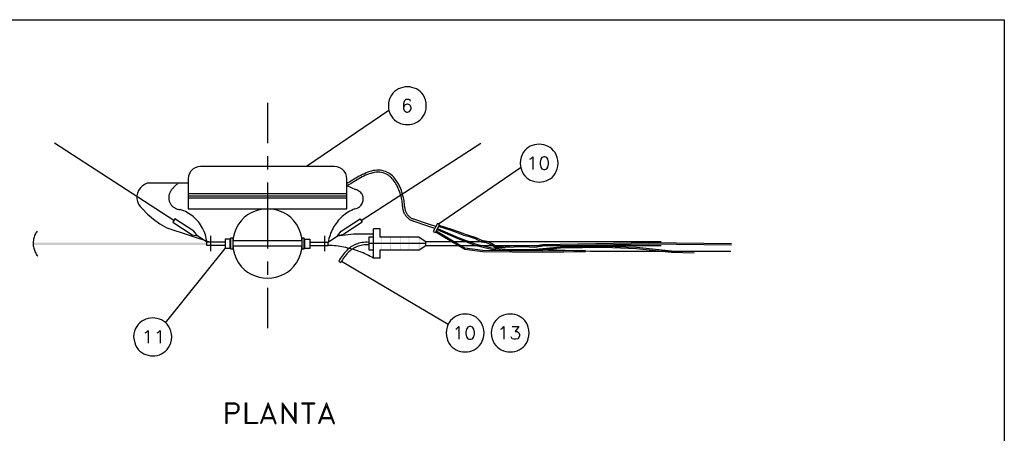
# Model space of a CAD drawing. Header units: millimetres. Extents: x 7 to 3083, y -677 to 294.
# Tile 124 of 256: x 717 to 842, y 242 to 294. Entities that reach past the tile are written whole.
import ezdxf

# ---------------------------------------------------------------- set-up
doc = ezdxf.new("R2010")
doc.units = ezdxf.units.MM
for name, color, linetype, lineweight in [('DGE_CONTORNOS', 7, 'Continuous', 0), ('DGE_DATOS', 7, 'Continuous', 0), ('DGE_RELLENO', 7, 'Continuous', 0)]:
    doc.layers.add(name, color=color, linetype=linetype, lineweight=lineweight)

# ---------------------------------------------------------------- blocks, each defined once
blk = doc.blocks.new('DGE_BT_003')
at = {"layer": 'DGE_RELLENO', "true_color": 0x000000}
for points in [[(101.0497, 265.3736), (101.0497, 265.6487), (79.0575, 265.3736)], [(101.0497, 265.6487), (79.0575, 265.3736), (79.0575, 265.6487)], [(123.1265, 264.6539), (123.2323, 264.6539), (123.1265, 266.4742)], [(123.2323, 264.6539), (123.1265, 266.4742), (123.2323, 266.4742)], [(124.2483, 264.6539), (124.3542, 264.6539), (124.2483, 266.4742)], [(124.3542, 264.6539), (124.2483, 266.4742), (124.3542, 266.4742)], [(125.4972, 264.6539), (125.603, 264.6539), (125.4972, 266.4742)], [(125.603, 264.6539), (125.4972, 266.4742), (125.603, 266.4742)], [(126.619, 264.6539), (126.7037, 264.6539), (126.619, 266.4742)], [(126.7037, 264.6539), (126.619, 266.4742), (126.7037, 266.4742)], [(127.889, 264.6539), (127.9948, 264.6539), (127.889, 266.4742)], [(127.9948, 264.6539), (127.889, 266.4742), (127.9948, 266.4742)]]:
    blk.add_hatch(color=18, dxfattribs=at).paths.add_polyline_path(points, flags=0)
at = {"layer": 'DGE_CONTORNOS', "lineweight": 25}
for points in [[(7.8952, 293.8851), (201.9935, 293.8851)], [(201.9935, 293.8851), (201.9935, 3.2244)], [(128.8415, 282.9842), (128.8084, 283.3671), (128.7317, 283.7168), (128.6153, 284.0331), (128.4633, 284.3161), (128.2797, 284.5658), (128.0682, 284.7823), (127.833, 284.9654), (127.578, 285.1152), (127.3071, 285.2318), (127.0244, 285.315), (126.7337, 285.365), (126.4391, 285.3816), (126.1444, 285.365), (125.8538, 285.315), (125.571, 285.2318), (125.3002, 285.1152), (125.0451, 284.9654), (124.8099, 284.7823), (124.5985, 284.5658), (124.4148, 284.3161), (124.2628, 284.0331), (124.1465, 283.7168), (124.0698, 283.3671), (124.0367, 282.9842), (124.0722, 282.6028), (124.1507, 282.2545), (124.2683, 281.9394), (124.421, 281.6575), (124.6049, 281.4087), (124.8162, 281.1931), (125.0509, 281.0107), (125.3051, 280.8614), (125.5749, 280.7453), (125.8565, 280.6624), (126.1458, 280.6127), (126.4391, 280.5961), (126.7323, 280.6127), (127.0217, 280.6624), (127.3032, 280.7453), (127.5731, 280.8614), (127.8273, 281.0107), (128.062, 281.1931), (128.2732, 281.4087), (128.4572, 281.6575), (128.6099, 281.9394), (128.7274, 282.2545), (128.8059, 282.6028), (128.8415, 282.9842)], [(108.7332, 283.3652), (108.7332, 278.2429)], [(126.8518, 283.5557), (126.7883, 283.7251), (126.7159, 283.7463), (126.6478, 283.7637), (126.5839, 283.7773), (126.5241, 283.787), (126.4683, 283.7929), (126.4161, 283.7947), (126.3676, 283.7926), (126.3225, 283.7865), (126.2807, 283.7763), (126.242, 283.7621), (126.2063, 283.7437), (126.1734, 283.7211), (126.1432, 283.6943), (126.1155, 283.6633), (126.0901, 283.628), (126.0669, 283.5883), (126.0458, 283.5443), (126.0265, 283.496), (126.009, 283.4431), (125.993, 283.3859), (125.9785, 283.3241), (125.9651, 283.2577), (125.9529, 283.1868), (125.9417, 283.1112), (125.9382, 283.0584), (125.9354, 283.0049), (125.9335, 282.9512), (125.9328, 282.8974), (125.9334, 282.8437), (125.9356, 282.7905), (125.9395, 282.738), (125.9454, 282.6863), (125.9534, 282.6358), (125.9637, 282.5867), (125.9766, 282.5392), (125.9923, 282.4936), (126.011, 282.45), (126.0328, 282.4089), (126.0581, 282.3703), (126.0869, 282.3346), (126.1194, 282.3019), (126.156, 282.2726), (126.1968, 282.2468), (126.242, 282.2248), (126.2918, 282.2069), (126.3464, 282.1933), (126.406, 282.1842), (126.4708, 282.1799), (126.7037, 282.2646), (126.8518, 282.4127), (126.9365, 282.6456), (126.9365, 282.7302), (126.8518, 282.963), (126.7037, 283.1112), (126.4708, 283.1747), (126.4073, 283.1747), (126.1745, 283.1112), (126.0263, 282.963), (125.9417, 282.7302)], [(113.6862, 275.3219), (124.1002, 282.4339)], [(96.8798, 268.4427), (81.7668, 278.2641)], [(120.6077, 268.4427), (135.7207, 278.2641)], [(145.5208, 275.7241), (145.484, 276.1041), (145.4048, 276.4514), (145.2871, 276.7657), (145.1346, 277.0472), (144.9513, 277.2957), (144.741, 277.5113), (144.5075, 277.6939), (144.2547, 277.8435), (143.9864, 277.9601), (143.7064, 278.0436), (143.4186, 278.094), (143.1269, 278.1113), (142.835, 278.0954), (142.5469, 278.0463), (142.2664, 277.964), (141.9972, 277.8485), (141.7433, 277.6997), (141.5085, 277.5176), (141.2967, 277.3022), (141.1116, 277.0534), (140.9572, 276.7712), (140.8372, 276.4556), (140.7555, 276.1066), (140.716, 275.7241), (140.7531, 275.3382), (140.8329, 274.9861), (140.9517, 274.6678), (141.1055, 274.3832), (141.2903, 274.1322), (141.5023, 273.9149), (141.7376, 273.7312), (141.9924, 273.5811), (142.2625, 273.4646), (142.5443, 273.3816), (142.8338, 273.3321), (143.127, 273.3161), (143.4201, 273.3335), (143.7092, 273.3843), (143.9904, 273.4686), (144.2598, 273.5861), (144.5134, 273.7371), (144.7474, 273.9213), (144.9579, 274.1387), (145.1409, 274.3894), (145.2927, 274.6733), (145.4091, 274.9904), (145.4865, 275.3407), (145.5208, 275.7241)], [(108.7332, 276.5919), (108.7332, 274.9197)], [(141.9437, 276.2109), (142.0918, 276.2956), (142.3247, 276.5072), (142.3247, 274.9197)], [(143.7005, 276.5072), (143.4677, 276.4437), (143.3195, 276.2109), (143.2348, 275.8299), (143.2348, 275.597), (143.3195, 275.2161), (143.4677, 274.9832), (143.7005, 274.9197), (143.8487, 274.9197), (144.0815, 274.9832), (144.2297, 275.2161), (144.3143, 275.597), (144.3143, 275.8299), (144.2297, 276.2109), (144.0815, 276.4437), (143.8487, 276.5072), (143.7005, 276.5072)], [(98.679, 269.9456), (118.7873, 269.9456), (118.7873, 273.7132), (118.745, 274.0519), (118.6392, 274.3906), (118.4487, 274.6869), (118.1947, 274.9409), (117.8983, 275.1314), (117.5597, 275.2372), (117.221, 275.2796), (100.2665, 275.2796), (99.9067, 275.2372), (99.5892, 275.1314), (99.2717, 274.9409), (99.0388, 274.6869), (98.8483, 274.3906), (98.7213, 274.0519), (98.679, 273.7132), (98.679, 269.9456)], [(126.0898, 270.2207), (126.0855, 270.3957), (126.0728, 270.5801), (126.0518, 270.7726), (126.0228, 270.9721), (125.9857, 271.1773), (125.9407, 271.387), (125.8879, 271.5999), (125.8274, 271.815), (125.7594, 272.0308), (125.684, 272.2463), (125.6012, 272.4601), (125.5112, 272.6712), (125.4141, 272.8781), (125.31, 273.0799), (125.199, 273.2751), (125.0813, 273.4626), (124.9569, 273.6412), (124.826, 273.8096), (124.6886, 273.9667), (124.545, 274.1111), (124.3952, 274.2418), (124.2393, 274.3574), (124.0774, 274.4568), (123.9097, 274.5387), (123.6919, 274.6438), (123.472, 274.7243), (123.2504, 274.7816), (123.0274, 274.817), (122.8032, 274.8321), (122.5781, 274.8281), (122.3525, 274.8065), (122.1266, 274.7687), (121.9007, 274.7161), (121.6752, 274.6501), (121.4504, 274.572), (121.2265, 274.4833), (121.0039, 274.3854), (120.7828, 274.2796), (120.5636, 274.1674), (120.3465, 274.0502), (120.1319, 273.9294), (119.9201, 273.8063), (119.7113, 273.6824), (119.5059, 273.5591), (119.3041, 273.4377), (119.1063, 273.3197), (118.9128, 273.2065), (118.7238, 273.0994)], [(125.8358, 270.2207), (125.8306, 270.3876), (125.8177, 270.5626), (125.7973, 270.7448), (125.7694, 270.933), (125.7343, 271.1262), (125.6919, 271.3233), (125.6423, 271.5231), (125.5858, 271.7247), (125.5222, 271.927), (125.4519, 272.1288), (125.3748, 272.3291), (125.2911, 272.5268), (125.2008, 272.7209), (125.104, 272.9102), (125.001, 273.0938), (124.8916, 273.2704), (124.7762, 273.439), (124.6546, 273.5986), (124.5271, 273.7481), (124.3938, 273.8864), (124.2547, 274.0124), (124.1099, 274.125), (123.9596, 274.2232), (123.8038, 274.3059), (123.5972, 274.4041), (123.3864, 274.4777), (123.1721, 274.5283), (122.9545, 274.5571), (122.7344, 274.5658), (122.5122, 274.5556), (122.2883, 274.5281), (122.0633, 274.4846), (121.8377, 274.4265), (121.612, 274.3553), (121.3867, 274.2725), (121.1624, 274.1794), (120.9394, 274.0775), (120.7183, 273.9682), (120.4997, 273.8529), (120.284, 273.7331), (120.0717, 273.6101), (119.8633, 273.4854), (119.6594, 273.3605), (119.4604, 273.2368), (119.2668, 273.1156), (119.0792, 272.9984), (118.898, 272.8867), (118.7238, 272.7819)], [(130.3655, 268.0406), (140.7795, 275.1737)], [(98.679, 273.1841), (93.4932, 273.1841), (93.1545, 273.0359), (92.8582, 272.8242), (92.6042, 272.5702), (92.4137, 272.2739), (92.2867, 271.9352), (92.202, 271.5754), (92.202, 271.2156), (92.2867, 270.8557), (92.4137, 270.5382), (92.6253, 270.2207), (92.8793, 269.9667), (93.5567, 269.247), (94.3187, 268.612), (95.123, 268.0194), (95.9908, 267.5326), (101.5365, 265.7122)], [(97.409, 273.1841), (97.3312, 273.1084), (97.2537, 273.0341), (97.1767, 272.961), (97.1006, 272.8886), (97.0256, 272.8168), (96.9522, 272.7451), (96.8805, 272.6735), (96.811, 272.6015), (96.7439, 272.5289), (96.6796, 272.4554), (96.6183, 272.3807), (96.5605, 272.3046), (96.5063, 272.2267), (96.4562, 272.1468), (96.4103, 272.0645), (96.3692, 271.9797), (96.333, 271.8919), (96.302, 271.801), (96.2767, 271.7067), (96.2572, 271.6086), (96.244, 271.5065), (96.2373, 271.4001), (96.2375, 271.2891), (96.2448, 271.1732), (96.2617, 271.0817), (96.283, 270.9923), (96.3087, 270.9054), (96.3388, 270.8208), (96.373, 270.7389), (96.4113, 270.6596), (96.4536, 270.5832), (96.4998, 270.5098), (96.5497, 270.4394), (96.6034, 270.3723), (96.6606, 270.3085), (96.7213, 270.2481), (96.7854, 270.1914), (96.8528, 270.1383), (96.9233, 270.0891), (96.997, 270.0439), (97.0735, 270.0027), (97.153, 269.9658), (97.2352, 269.9332), (97.3201, 269.9051), (97.4075, 269.8815), (97.4974, 269.8627), (97.5897, 269.8487), (97.6842, 269.8397)], [(108.7332, 273.2476), (108.7332, 264.929)], [(98.679, 271.8717), (118.7873, 271.8717)], [(118.7873, 272.9089), (119.8668, 272.3797)], [(119.7822, 269.9244), (119.9477, 269.963), (120.0997, 270.0174), (120.2383, 270.0861), (120.3633, 270.1678), (120.4746, 270.2611), (120.5721, 270.3645), (120.6558, 270.4768), (120.7255, 270.5964), (120.7811, 270.722), (120.8227, 270.8522), (120.8499, 270.9857), (120.8629, 271.121), (120.8614, 271.2567), (120.8454, 271.3914), (120.8148, 271.5238), (120.7695, 271.6524), (120.7094, 271.776), (120.6344, 271.8929), (120.5445, 272.002), (120.4394, 272.1017), (120.3193, 272.1908), (120.1838, 272.2677), (120.033, 272.3312), (119.8668, 272.3797)], [(98.679, 271.5966), (118.7873, 271.5966)], [(98.7425, 271.3425), (118.8297, 271.3425)], [(101.0497, 265.7122), (101.0234, 265.9487), (100.9847, 266.1824), (100.934, 266.4129), (100.8715, 266.64), (100.7977, 266.8631), (100.7128, 267.0819), (100.6172, 267.2961), (100.5112, 267.5051), (100.3952, 267.7087), (100.2695, 267.9064), (100.1344, 268.0979), (99.9904, 268.2827), (99.8377, 268.4604), (99.6767, 268.6308), (99.5077, 268.7933), (99.3311, 268.9476), (99.1472, 269.0933), (98.9563, 269.23), (98.7588, 269.3574), (98.5551, 269.4749), (98.3454, 269.5824), (98.1301, 269.6792), (97.9096, 269.7651), (97.6842, 269.8397)], [(113.1358, 265.5429), (113.0665, 266.2416), (112.9198, 266.8797), (112.7028, 267.4572), (112.4224, 267.9741), (112.0857, 268.4303), (111.6997, 268.8258), (111.2715, 269.1606), (110.808, 269.4347), (110.3163, 269.6481), (109.8033, 269.8006), (109.2763, 269.8924), (108.742, 269.9233), (108.2077, 269.8934), (107.6802, 269.8027), (107.1667, 269.651), (106.6741, 269.4385), (106.2095, 269.165), (105.7799, 268.8306), (105.3923, 268.4352), (105.0538, 267.9788), (104.7713, 267.4614), (104.5519, 266.883), (104.4026, 266.2435), (104.3305, 265.5429), (104.4026, 264.8423), (104.5519, 264.2028), (104.7713, 263.6244), (105.0538, 263.107), (105.3923, 262.6506), (105.7799, 262.2552), (106.2095, 261.9208), (106.6741, 261.6473), (107.1667, 261.4347), (107.6802, 261.2831), (108.2077, 261.1923), (108.742, 261.1624), (109.2763, 261.1934), (109.8033, 261.2852), (110.3163, 261.4377), (110.808, 261.651), (111.2715, 261.9251), (111.6997, 262.2599), (112.0857, 262.6555), (112.4224, 263.1117), (112.7028, 263.6285), (112.9198, 264.206), (113.0665, 264.8442), (113.1358, 265.5429)], [(119.7822, 269.9244), (119.5639, 269.8351), (119.3508, 269.7356), (119.1431, 269.6262), (118.9409, 269.5074), (118.7446, 269.3794), (118.5543, 269.2427), (118.3703, 269.0976), (118.1928, 268.9445), (118.022, 268.7838), (117.8581, 268.6159), (117.7013, 268.4411), (117.552, 268.2598), (117.4102, 268.0723), (117.2763, 267.8791), (117.1505, 267.6805), (117.0329, 267.4769), (116.9238, 267.2686), (116.8234, 267.0561), (116.7319, 266.8397), (116.6496, 266.6198), (116.5768, 266.3967), (116.5135, 266.1708), (116.46, 265.9425), (116.4167, 265.7122)], [(125.8358, 270.2207), (125.8364, 270.121), (125.8433, 270.0215), (125.8563, 269.9226), (125.8753, 269.8245), (125.9, 269.7273), (125.9301, 269.6313), (125.9656, 269.5368), (126.0061, 269.444), (126.0515, 269.3531), (126.1015, 269.2643), (126.1559, 269.178), (126.2146, 269.0943), (126.2772, 269.0134), (126.3437, 268.9356), (126.4137, 268.8611), (126.4871, 268.7902), (126.5636, 268.7231), (126.643, 268.6601), (126.7252, 268.6012), (126.8099, 268.5469), (126.8968, 268.4973), (126.9859, 268.4527), (127.0768, 268.4132), (127.1693, 268.3792)], [(126.0898, 270.2207), (126.0945, 270.1334), (126.1036, 270.0464), (126.117, 269.9599), (126.1348, 269.874), (126.1567, 269.7891), (126.1828, 269.7053), (126.2129, 269.6229), (126.2469, 269.542), (126.2847, 269.4628), (126.3263, 269.3857), (126.3716, 269.3107), (126.4204, 269.2382), (126.4728, 269.1683), (126.5285, 269.1012), (126.5876, 269.0371), (126.6499, 268.9764), (126.7153, 268.9191), (126.7838, 268.8654), (126.8553, 268.8157), (126.9296, 268.7701), (127.0067, 268.7289), (127.0866, 268.6922), (127.169, 268.6602), (127.254, 268.6332)], [(99.4198, 267.088), (97.028, 268.6544), (96.7528, 268.2311), (99.187, 266.6436), (99.8855, 266.4954), (99.4198, 267.088)], [(118.0465, 267.088), (120.4595, 268.6544), (120.7347, 268.2311), (118.2793, 266.6436), (117.602, 266.4954), (118.0465, 267.088)], [(129.8998, 267.4479), (129.0108, 267.7442), (127.1693, 268.3792)], [(130.0268, 267.6807), (129.0955, 267.9982), (127.254, 268.6332)], [(129.7093, 267.0669), (129.9845, 266.9187), (130.5137, 267.9136), (130.2385, 268.0617), (129.7093, 267.0669)], [(79.5867, 267.1092), (79.5028, 266.9945), (79.4266, 266.8754), (79.3578, 266.7522), (79.2967, 266.6253), (79.243, 266.4953), (79.1969, 266.3625), (79.1584, 266.2273), (79.1274, 266.0902), (79.1038, 265.9516), (79.0879, 265.8119), (79.0794, 265.6715), (79.0784, 265.5309), (79.0849, 265.3904), (79.099, 265.2505), (79.1205, 265.1116), (79.1495, 264.9741), (79.1859, 264.8385), (79.2299, 264.7052), (79.2813, 264.5746), (79.3402, 264.4471), (79.4065, 264.3231), (79.4803, 264.2031), (79.5615, 264.0874), (79.6502, 263.9766)], [(117.602, 266.4954), (119.634, 266.7706), (122.174, 266.7706)], [(122.9783, 267.4056), (122.174, 267.4056)], [(122.9783, 263.6802), (122.174, 263.6802), (122.174, 267.4056)], [(122.9783, 266.3472), (122.9783, 267.4056)], [(130.0268, 267.0034), (130.937, 266.4531), (133.7098, 264.8444)], [(130.0903, 267.1304), (131.0217, 266.58), (133.7733, 264.9714)], [(130.1962, 267.3209), (132.8208, 266.1567), (134.9798, 265.3524)], [(130.2597, 267.4479), (132.8843, 266.3049), (135.0433, 265.5005)], [(133.5617, 266.6012), (131.9742, 267.1727), (130.3867, 267.6807)], [(133.6252, 266.7494), (132.0588, 267.2997), (130.4502, 267.8289)], [(133.6252, 266.7494), (134.1967, 266.6012), (135.1068, 266.3049), (135.8265, 265.9451), (136.4827, 265.8392), (137.1812, 265.5429), (137.7315, 265.1831)], [(101.0497, 265.7122), (99.8855, 266.4954)], [(103.378, 265.7122), (101.0497, 265.7122)], [(103.378, 265.2889), (101.0497, 265.2889), (101.0497, 265.7122)], [(101.5365, 266.4954), (101.5365, 264.5904)], [(104.013, 264.929), (104.013, 266.0932), (103.378, 266.0932), (103.378, 264.929)], [(104.013, 266.0932), (104.1188, 266.0932)], [(104.1188, 266.2414), (104.3305, 266.2414), (104.3305, 264.8444), (104.1188, 264.8444), (104.1188, 266.2414)], [(113.1358, 265.8816), (104.3517, 265.8816)], [(113.1358, 266.2414), (113.3475, 266.2414), (113.3475, 264.8444), (113.1358, 264.8444), (113.1358, 266.2414)], [(113.4533, 266.0932), (113.3475, 266.0932)], [(113.4533, 266.0932), (114.0883, 266.0932), (114.0883, 264.929), (113.4533, 264.929), (113.4533, 266.0932)], [(114.0883, 265.7122), (116.4167, 265.7122)], [(115.951, 266.4954), (115.951, 264.5904)], [(116.4167, 265.7122), (117.602, 266.4954)], [(116.4167, 265.2889), (116.4167, 265.7122)], [(121.5813, 265.6911), (121.3487, 265.6968), (121.1252, 265.6922), (120.9103, 265.6775), (120.7038, 265.6527), (120.5052, 265.6182), (120.3142, 265.5739), (120.1304, 265.5201), (119.9534, 265.457), (119.7829, 265.3846), (119.6185, 265.3032), (119.4598, 265.2128), (119.3064, 265.1137), (119.1581, 265.0061), (119.0144, 264.8899), (118.8749, 264.7656), (118.7394, 264.633), (118.6073, 264.4926), (118.4784, 264.3443), (118.3522, 264.1883), (118.2285, 264.0249), (118.1068, 263.8541), (117.9867, 263.6761), (117.868, 263.4911), (117.7502, 263.2992)], [(122.174, 266.3472), (121.5813, 266.3472), (121.5813, 264.7386), (122.174, 264.7386)], [(128.7992, 265.5429), (121.5813, 265.5429)], [(127.9313, 266.3472), (122.9783, 266.3472)], [(127.9313, 266.3472), (128.7992, 265.7969)], [(128.7992, 265.7969), (158.5595, 265.7969)], [(128.7992, 265.2889), (128.7992, 265.7969)], [(133.5617, 266.6012), (134.1332, 266.4531), (135.0433, 266.1567), (135.7842, 265.7757), (136.4192, 265.6911), (137.0965, 265.3947), (137.6468, 265.0349)], [(135.0433, 265.5005), (137.0965, 264.9925), (139.3613, 264.8021), (142.24, 264.8021), (145.8383, 265.1407), (151.384, 265.2254), (155.448, 265.0984), (159.8718, 264.6116), (162.7505, 264.5481)], [(137.6468, 265.0349), (141.1393, 265.1831), (142.5575, 265.0984), (143.5523, 265.2677), (157.0143, 265.5217), (167.4707, 265.3736)], [(137.7315, 265.1831), (141.1393, 265.3312), (142.5575, 265.2466), (143.5312, 265.4159), (157.0143, 265.6699), (167.4707, 265.5429)], [(95.8215, 255.5099), (103.378, 264.929)], [(104.1188, 264.929), (103.378, 264.929)], [(113.1358, 265.2254), (104.3517, 265.2254)], [(113.3475, 264.929), (113.4533, 264.929)], [(114.0883, 265.2889), (116.4167, 265.2889)], [(122.174, 263.6802), (121.9575, 263.8015), (121.7377, 263.9187), (121.5147, 264.0316), (121.2888, 264.1402), (121.06, 264.2444), (120.8287, 264.3442), (120.5949, 264.4394), (120.3588, 264.5299), (120.1207, 264.6158), (119.8806, 264.6969), (119.6388, 264.7732), (119.3955, 264.8445), (119.1507, 264.9108), (118.9048, 264.9721), (118.6577, 265.0282), (118.4099, 265.0791), (118.1613, 265.1247), (117.9122, 265.1649), (117.6628, 265.1996), (117.4132, 265.2288), (117.1636, 265.2524), (116.9142, 265.2704), (116.6652, 265.2826), (116.4167, 265.2889)], [(121.5813, 265.3736), (121.3671, 265.3807), (121.1607, 265.3777), (120.9617, 265.3646), (120.7698, 265.3417), (120.5849, 265.3092), (120.4065, 265.2673), (120.2345, 265.2161), (120.0685, 265.1559), (119.9082, 265.0869), (119.7535, 265.0093), (119.6039, 264.9233), (119.4592, 264.829), (119.3192, 264.7268), (119.1835, 264.6167), (119.0519, 264.499), (118.9241, 264.3739), (118.7998, 264.2415), (118.6787, 264.1022), (118.5606, 263.956), (118.4451, 263.8032), (118.332, 263.644), (118.221, 263.4786), (118.1118, 263.3071), (118.0042, 263.1299)], [(122.9783, 264.7386), (127.9313, 264.7386)], [(122.9783, 263.6802), (122.9783, 264.7386)], [(127.9313, 264.7386), (128.7992, 265.2889)], [(128.7992, 265.2889), (158.5595, 265.2889)], [(133.7098, 264.8444), (135.9535, 264.5481), (143.51, 264.4634), (148.9922, 264.5481)], [(133.731, 264.9925), (135.9747, 264.6962), (143.51, 264.6327), (148.9922, 264.6962)], [(135.001, 265.3524), (137.0753, 264.8232), (139.3613, 264.6539), (142.2612, 264.6539), (145.8383, 264.9925), (151.384, 265.0772), (155.448, 264.929), (159.8507, 264.4634), (162.7505, 264.3787)], [(167.3648, 264.5481), (149.6272, 264.5481), (144.2932, 264.7597), (142.24, 264.8021)], [(108.7332, 263.2569), (108.7332, 261.5847)], [(117.7502, 263.2992), (118.0042, 263.1299)], [(118.11, 263.3204), (131.6143, 255.3406)], [(108.7332, 259.9337), (108.7332, 254.8114)], [(96.6258, 253.7107), (96.5808, 254.0985), (96.4947, 254.4522), (96.3714, 254.7718), (96.2145, 255.0574), (96.0278, 255.3091), (95.8151, 255.5268), (95.58, 255.7107), (95.3264, 255.8608), (95.058, 255.9771), (94.7785, 256.0598), (94.4917, 256.1088), (94.2013, 256.1243), (93.9111, 256.1062), (93.6248, 256.0546), (93.3461, 255.9697), (93.0788, 255.8514), (92.8266, 255.6998), (92.5933, 255.5149), (92.3827, 255.2969), (92.1984, 255.0457), (92.0442, 254.7614), (91.9239, 254.4441), (91.8412, 254.0939), (91.7998, 253.7107), (91.8437, 253.3309), (91.9282, 252.9838), (92.0498, 252.6693), (92.2046, 252.3875), (92.3892, 252.1385), (92.5996, 251.9224), (92.8324, 251.7391), (93.0837, 251.5888), (93.3499, 251.4715), (93.6274, 251.3873), (93.9124, 251.3362), (94.2012, 251.3182), (94.4902, 251.3335), (94.7756, 251.3821), (95.0539, 251.464), (95.3213, 251.5793), (95.574, 251.7281), (95.8086, 251.9104), (96.0211, 252.1262), (96.2081, 252.3756), (96.3657, 252.6588), (96.4903, 252.9756), (96.5783, 253.3262), (96.6258, 253.7107)], [(136.144, 254.2187), (136.1086, 254.6008), (136.0306, 254.9496), (135.9137, 255.2652), (135.762, 255.5475), (135.5791, 255.7966), (135.3691, 256.0124), (135.1357, 256.195), (134.8829, 256.3444), (134.6144, 256.4605), (134.3342, 256.5434), (134.046, 256.5931), (133.7539, 256.6096), (133.4616, 256.5929), (133.1729, 256.543), (132.8918, 256.4599), (132.6222, 256.3435), (132.3678, 256.194), (132.1325, 256.0114), (131.9203, 255.7955), (131.7349, 255.5465), (131.5802, 255.2643), (131.4601, 254.9489), (131.3785, 254.6004), (131.3392, 254.2187), (131.378, 253.8362), (131.4593, 253.4868), (131.5792, 253.1707), (131.7337, 252.8878), (131.919, 252.6382), (132.1313, 252.4218), (132.3666, 252.2386), (132.6212, 252.0887), (132.891, 251.9721), (133.1723, 251.8887), (133.4612, 251.8387), (133.7538, 251.8219), (134.0462, 251.8384), (134.3345, 251.8881), (134.615, 251.9712), (134.8836, 252.0876), (135.1366, 252.2373), (135.3701, 252.4204), (135.5802, 252.6367), (135.763, 252.8864), (135.9147, 253.1695), (136.0313, 253.4859), (136.109, 253.8356), (136.144, 254.2187)], [(141.859, 254.2187), (141.8242, 254.6005), (141.7465, 254.949), (141.6298, 255.2644), (141.4781, 255.5467), (141.2951, 255.7957), (141.0848, 256.0116), (140.851, 256.1942), (140.5977, 256.3437), (140.3287, 256.46), (140.0479, 256.5431), (139.7592, 256.5929), (139.4665, 256.6096), (139.1737, 256.5931), (138.8845, 256.5434), (138.6031, 256.4604), (138.3331, 256.3442), (138.0785, 256.1949), (137.8433, 256.0122), (137.6312, 255.7964), (137.4461, 255.5473), (137.292, 255.265), (137.1727, 254.9495), (137.0921, 254.6007), (137.0542, 254.2187), (137.0926, 253.8355), (137.1735, 253.4857), (137.293, 253.1692), (137.4472, 252.886), (137.6323, 252.6361), (137.8444, 252.4196), (138.0796, 252.2365), (138.334, 252.0866), (138.6038, 251.9701), (138.8851, 251.8869), (139.174, 251.837), (139.4666, 251.8204), (139.7591, 251.8371), (140.0476, 251.8872), (140.3282, 251.9705), (140.597, 252.0872), (140.8502, 252.2371), (141.0838, 252.4203), (141.2941, 252.6369), (141.4771, 252.8867), (141.629, 253.1698), (141.7458, 253.4861), (141.8238, 253.8358), (141.859, 254.2187)], [(93.2603, 254.2187), (93.4085, 254.3034), (93.6413, 254.5151), (93.6413, 252.9276)], [(94.7843, 254.2187), (94.9325, 254.3034), (95.1653, 254.5151), (95.1653, 252.9276)], [(132.5668, 254.7056), (132.715, 254.7902), (132.9478, 255.0231), (132.9478, 253.4144)], [(134.3237, 255.0231), (134.0908, 254.9384), (133.9427, 254.7056), (133.858, 254.3245), (133.858, 254.0917), (133.9427, 253.7107), (134.0908, 253.4779), (134.3237, 253.4144), (134.4718, 253.4144), (134.7047, 253.4779), (134.8528, 253.7107), (134.9375, 254.0917), (134.9375, 254.3245), (134.8528, 254.7056), (134.7047, 254.9384), (134.4718, 255.0231), (134.3237, 255.0231)], [(138.2818, 254.7056), (138.43, 254.7902), (138.6628, 255.0231), (138.6628, 253.4144)], [(139.7212, 255.0231), (140.5678, 255.0231), (140.1022, 254.4092), (140.335, 254.4092), (140.4832, 254.3245), (140.5678, 254.2399), (140.6525, 254.0282), (140.6525, 253.8589), (140.5678, 253.6472), (140.4197, 253.4779), (140.1868, 253.4144), (139.954, 253.4144), (139.7212, 253.4779), (139.6577, 253.5626), (139.573, 253.7107)], [(103.4627, 245.371), (103.4627, 242.7464)], [(103.4627, 245.371), (104.5845, 245.371), (104.8385, 245.2441), (104.9655, 245.1171), (105.0925, 244.8842), (105.0925, 244.5032), (104.9655, 244.2492), (104.8385, 244.1222), (104.5845, 243.9952), (103.5897, 243.9952)], [(103.5897, 245.2441), (103.5897, 242.7464), (103.4627, 242.7464)], [(103.5897, 245.2441), (104.5845, 245.2441), (104.8385, 245.1171), (104.9655, 244.8842), (104.9655, 244.5032), (104.8385, 244.2492), (104.5845, 244.1222), (103.5897, 244.1222)], [(105.9603, 242.7464), (105.9603, 245.371), (106.0873, 245.371), (106.0873, 242.8734), (107.4632, 242.8734), (107.4632, 242.7464), (105.9603, 242.7464)], [(108.839, 245.371), (107.8442, 242.7464)], [(108.839, 244.9901), (107.95, 242.7464), (107.8442, 242.7464)], [(108.839, 244.9901), (109.7068, 242.7464), (109.8338, 242.7464), (108.839, 245.371)], [(110.5747, 245.371), (110.5747, 242.7464)], [(110.5747, 245.371), (112.2045, 243.1274), (112.2045, 245.371), (112.3315, 245.371), (112.3315, 242.7464)], [(110.7017, 244.9901), (110.7017, 242.7464), (110.5747, 242.7464)], [(110.7017, 244.9901), (112.3315, 242.7464)], [(113.0723, 245.371), (114.7022, 245.371), (114.7022, 245.2441)], [(113.0723, 245.371), (113.0723, 245.2441), (114.7022, 245.2441)], [(113.8343, 245.2441), (113.8343, 242.7464)], [(113.9613, 245.2441), (113.9613, 242.7464), (113.8343, 242.7464)], [(116.205, 245.371), (115.2102, 242.7464)], [(116.205, 244.9901), (115.3372, 242.7464), (115.2102, 242.7464)], [(116.205, 244.9901), (117.0728, 242.7464), (117.1998, 242.7464), (116.205, 245.371)], [(108.077, 243.3814), (109.5798, 243.3814)], [(108.204, 243.5084), (109.4528, 243.5084)], [(115.4642, 243.3814), (116.9458, 243.3814)], [(115.57, 243.5084), (116.84, 243.5084)]]:
    blk.add_lwpolyline(points, dxfattribs=at)
at = {"layer": 'DGE_DATOS', "flags": 1}
for tag, p in [('NORMA', (12, -5)), ('LAMINA', (12, -8)), ('PAGINA_PDF', (12, -11))]:
    blk.add_attdef(tag, p, '', height=1.5, dxfattribs=at)

msp = doc.modelspace()

# ---------------------------------------------------------------- block references
msp.add_blockref('DGE_BT_003', (640, 0))

doc.saveas('drawing.dxf')
